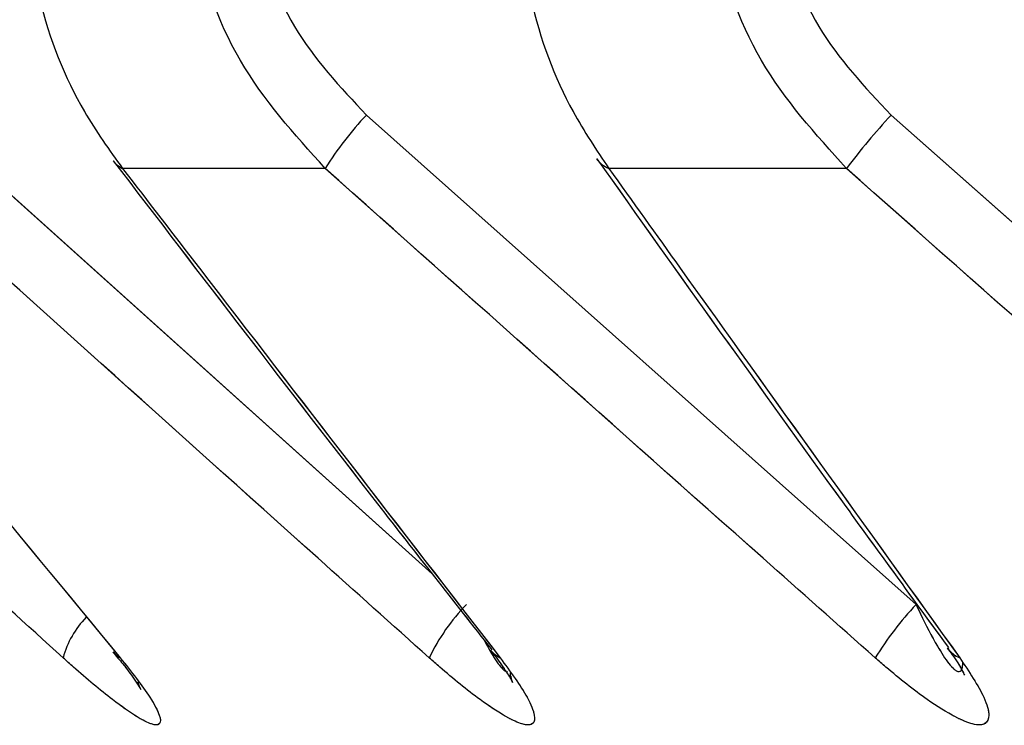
# Model space of a CAD drawing. Header units: inches. Extents: x 0.1 to 16.9, y 0.1 to 10.9.
# Tile 88 of 235: x 6.53584 to 6.53627, y 2.443097 to 2.443404. Entities that reach past the tile are written whole.
import ezdxf

# ---------------------------------------------------------------- set-up
doc = ezdxf.new("R2010")
doc.units = ezdxf.units.IN
doc.header["$MEASUREMENT"] = 0
doc.linetypes.add('PHANTOM', pattern=[0.49999999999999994, 0.25, -0.05, 0.05, -0.05, 0.05, -0.05])

msp = doc.modelspace()

# ---------------------------------------------------------------- linework, layer by layer
at = {"color": 7, "linetype": 'Continuous', "lineweight": 25}
for p, q in [((6.535797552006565, 2.443362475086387), (6.536020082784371, 2.443162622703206)), ((6.535991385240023, 2.443362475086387), (6.536231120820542, 2.443149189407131)), ((6.53622017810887, 2.443362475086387), (6.536461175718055, 2.443149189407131)), ((6.535973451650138, 2.443339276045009), (6.535885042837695, 2.443339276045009)), ((6.536200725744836, 2.443339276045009), (6.53609710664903, 2.443339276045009))]:
    msp.add_line(p, q, dxfattribs=at)
at = {"color": 7, "linetype": 'PHANTOM', "lineweight": 18}
for p, q in [((6.535797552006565, 2.443362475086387), (6.536020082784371, 2.443162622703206)), ((6.535797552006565, 2.443362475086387), (6.536020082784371, 2.443162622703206)), ((6.535797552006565, 2.443362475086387), (6.536020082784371, 2.443162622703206)), ((6.535991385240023, 2.443362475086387), (6.536231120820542, 2.443149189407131)), ((6.535991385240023, 2.443362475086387), (6.536231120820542, 2.443149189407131)), ((6.535991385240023, 2.443362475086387), (6.536231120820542, 2.443149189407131)), ((6.53622017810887, 2.443362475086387), (6.536461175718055, 2.443149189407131)), ((6.53622017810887, 2.443362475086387), (6.536461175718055, 2.443149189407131)), ((6.53622017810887, 2.443362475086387), (6.536461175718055, 2.443149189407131)), ((6.535973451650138, 2.443339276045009), (6.535885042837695, 2.443339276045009)), ((6.535973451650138, 2.443339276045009), (6.535885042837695, 2.443339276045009)), ((6.535973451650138, 2.443339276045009), (6.535885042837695, 2.443339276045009)), ((6.536200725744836, 2.443339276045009), (6.53609710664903, 2.443339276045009)), ((6.536200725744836, 2.443339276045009), (6.53609710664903, 2.443339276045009)), ((6.536200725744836, 2.443339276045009), (6.53609710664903, 2.443339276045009))]:
    msp.add_line(p, q, dxfattribs=at)
at = {"color": 7, "linetype": 'Continuous', "lineweight": 25, "flags": 128}
for points in [[(6.535880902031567, 2.443342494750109), (6.535882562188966, 2.44334078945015), (6.535885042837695, 2.443339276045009)], [(6.535880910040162, 2.443128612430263), (6.53588187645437, 2.443127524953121), (6.535884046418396, 2.443125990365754)], [(6.536045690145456, 2.443129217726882), (6.536047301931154, 2.443127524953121), (6.536049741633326, 2.443125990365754)]]:
    msp.add_lwpolyline(points, dxfattribs=at)
at = {"color": 7, "linetype": 'PHANTOM', "lineweight": 18, "flags": 128}
for points in [[(6.535880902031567, 2.443342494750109), (6.535882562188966, 2.44334078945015), (6.535885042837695, 2.443339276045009)], [(6.535880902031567, 2.443342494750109), (6.535882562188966, 2.44334078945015), (6.535885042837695, 2.443339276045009)], [(6.535880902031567, 2.443342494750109), (6.535882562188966, 2.44334078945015), (6.535885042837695, 2.443339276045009)], [(6.535880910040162, 2.443128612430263), (6.53588187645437, 2.443127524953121), (6.535884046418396, 2.443125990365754)], [(6.535880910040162, 2.443128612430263), (6.53588187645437, 2.443127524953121), (6.535884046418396, 2.443125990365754)], [(6.535880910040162, 2.443128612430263), (6.53588187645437, 2.443127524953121), (6.535884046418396, 2.443125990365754)], [(6.536045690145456, 2.443129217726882), (6.536047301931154, 2.443127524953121), (6.536049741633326, 2.443125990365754)], [(6.536045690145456, 2.443129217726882), (6.536047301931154, 2.443127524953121), (6.536049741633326, 2.443125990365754)], [(6.536045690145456, 2.443129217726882), (6.536047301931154, 2.443127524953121), (6.536049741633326, 2.443125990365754)]]:
    msp.add_lwpolyline(points, dxfattribs=at)
at = {"color": 7, "linetype": 'Continuous', "lineweight": 25}
for centre, radius, start, end in [((6.536099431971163, 2.443260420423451), 0.0001486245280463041, 136.6336263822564, 147.9560673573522), ((6.536498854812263, 2.443109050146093), 0.0003766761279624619, 137.717027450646, 142.3233999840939), ((6.536101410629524, 2.443350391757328), 1.19198703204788e-05, 215.7723606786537, 248.8337012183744), ((6.536097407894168, 2.4430882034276), 8.722952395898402e-05, 135.6416499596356, 154.329837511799), ((6.536340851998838, 2.443046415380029), 0.0001503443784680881, 136.8751214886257, 148.0428594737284), ((6.535898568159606, 2.44311518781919), 4.089161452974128e-05, 135.9290548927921, 164.6820568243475), ((6.536254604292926, 2.443137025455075), 1.189766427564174e-05, 215.2764883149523, 248.0484783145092)]:
    msp.add_arc(centre, radius, start, end, dxfattribs=at)
at = {"color": 7, "linetype": 'PHANTOM', "lineweight": 18}
for centre, radius, start, end in [((6.536099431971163, 2.443260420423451), 0.0001486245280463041, 136.6336263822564, 147.9560673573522), ((6.536099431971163, 2.443260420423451), 0.0001486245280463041, 136.6336263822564, 147.9560673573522), ((6.536099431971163, 2.443260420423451), 0.0001486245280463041, 136.6336263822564, 147.9560673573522), ((6.536498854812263, 2.443109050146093), 0.0003766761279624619, 137.717027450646, 142.3233999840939), ((6.53649885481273, 2.443109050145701), 0.0003766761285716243, 137.7170274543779, 142.3233999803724), ((6.53649885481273, 2.443109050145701), 0.0003766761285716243, 137.7170274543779, 142.3233999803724), ((6.536101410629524, 2.443350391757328), 1.19198703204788e-05, 215.7723606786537, 248.8337012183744), ((6.536101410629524, 2.443350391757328), 1.19198703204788e-05, 215.7723606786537, 248.8337012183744), ((6.536101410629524, 2.443350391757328), 1.19198703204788e-05, 215.7723606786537, 248.8337012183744), ((6.536097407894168, 2.4430882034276), 8.722952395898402e-05, 135.6416499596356, 154.329837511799), ((6.536097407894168, 2.4430882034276), 8.722952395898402e-05, 135.6416499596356, 154.329837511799), ((6.536097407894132, 2.443088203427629), 8.722952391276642e-05, 135.641649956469, 154.3298375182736), ((6.536340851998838, 2.443046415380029), 0.0001503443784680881, 136.8751214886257, 148.0428594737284), ((6.536340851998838, 2.443046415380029), 0.0001503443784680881, 136.8751214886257, 148.0428594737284), ((6.536340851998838, 2.443046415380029), 0.0001503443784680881, 136.8751214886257, 148.0428594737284), ((6.535898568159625, 2.44311518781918), 4.089161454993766e-05, 135.9290549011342, 164.6820568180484), ((6.535898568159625, 2.44311518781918), 4.089161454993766e-05, 135.9290549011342, 164.6820568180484), ((6.535898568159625, 2.44311518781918), 4.089161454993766e-05, 135.9290549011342, 164.6820568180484), ((6.536254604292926, 2.443137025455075), 1.189766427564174e-05, 215.2764883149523, 248.0484783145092), ((6.536254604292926, 2.443137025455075), 1.189766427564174e-05, 215.2764883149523, 248.0484783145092), ((6.536254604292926, 2.443137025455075), 1.189766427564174e-05, 215.2764883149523, 248.0484783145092)]:
    msp.add_arc(centre, radius, start, end, dxfattribs=at)
at = {"color": 7, "linetype": 'Continuous', "lineweight": 25}
for points, knots in [([(6.535841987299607, 2.443469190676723), (6.535843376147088, 2.4434502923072), (6.535846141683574, 2.44341266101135), (6.535863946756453, 2.4433686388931), (6.535879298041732, 2.443347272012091), (6.535885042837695, 2.443339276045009)], [0, 0, 0, 0, 0.3869935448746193, 0.7705992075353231, 1, 1, 1, 1]), ([(6.535973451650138, 2.443339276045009), (6.535959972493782, 2.443354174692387), (6.535932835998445, 2.443384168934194), (6.53591672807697, 2.443431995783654), (6.535915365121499, 2.443460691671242), (6.535914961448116, 2.443469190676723)], [0, 0, 0, 0, 0.4099050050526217, 0.8252285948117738, 1, 1, 1, 1]), ([(6.535941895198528, 2.443469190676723), (6.535942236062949, 2.443462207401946), (6.535943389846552, 2.443438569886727), (6.535957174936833, 2.443399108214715), (6.535979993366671, 2.443374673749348), (6.535991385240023, 2.443362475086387)], [0, 0, 0, 0, 0.1735354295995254, 0.5873958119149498, 1, 1, 1, 1]), ([(6.536056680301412, 2.443469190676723), (6.53605798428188, 2.4434502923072), (6.536060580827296, 2.44341266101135), (6.53607729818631, 2.4433686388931), (6.536091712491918, 2.443347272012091), (6.53609710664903, 2.443339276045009)], [0, 0, 0, 0, 0.3869935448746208, 0.7705992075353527, 1, 1, 1, 1]), ([(6.536200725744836, 2.443339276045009), (6.536187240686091, 2.443354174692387), (6.536160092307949, 2.443384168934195), (6.536143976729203, 2.443431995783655), (6.536142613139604, 2.443460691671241), (6.536142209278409, 2.443469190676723)], [0, 0, 0, 0, 0.4099050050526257, 0.8252285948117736, 1, 1, 1, 1]), ([(6.536170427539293, 2.443469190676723), (6.53617077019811, 2.443462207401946), (6.536171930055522, 2.443438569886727), (6.536185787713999, 2.443399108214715), (6.536208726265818, 2.443374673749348), (6.53622017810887, 2.443362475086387)], [0, 0, 0, 0, 0.1735354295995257, 0.5873958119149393, 1, 1, 1, 1]), ([(6.536091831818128, 2.443343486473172), (6.536127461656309, 2.44329348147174), (6.536178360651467, 2.443222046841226), (6.53622979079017, 2.443151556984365), (6.536245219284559, 2.443130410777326)], [0, 0, 0, 0, 0.7000106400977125, 1, 1, 1, 1]), ([(6.535859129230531, 2.443125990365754), (6.535843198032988, 2.443140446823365), (6.535764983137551, 2.443211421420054), (6.535686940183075, 2.443282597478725), (6.535624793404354, 2.443339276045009)], [0, 0, 0, 0, 0.2036849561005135, 1, 1, 1, 1]), ([(6.535708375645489, 2.443339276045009), (6.535720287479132, 2.443324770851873), (6.535778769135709, 2.443253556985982), (6.535837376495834, 2.443182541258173), (6.535884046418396, 2.443125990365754)], [0, 0, 0, 0, 0.2036849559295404, 1, 1, 1, 1]), ([(6.536018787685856, 2.443125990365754), (6.536002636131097, 2.443140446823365), (6.535923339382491, 2.443211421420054), (6.535844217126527, 2.443282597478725), (6.535781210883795, 2.443339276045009)], [0, 0, 0, 0, 0.203684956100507, 1, 1, 1, 1]), ([(6.535880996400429, 2.443342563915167), (6.535919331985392, 2.443292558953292), (6.535974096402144, 2.443221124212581), (6.53602943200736, 2.443150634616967), (6.536046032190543, 2.443129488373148)], [0, 0, 0, 0, 0.7000090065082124, 1, 1, 1, 1]), ([(6.535885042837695, 2.443339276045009), (6.535896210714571, 2.443324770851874), (6.535951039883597, 2.443253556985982), (6.536005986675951, 2.443182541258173), (6.536049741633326, 2.443125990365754)], [0, 0, 0, 0, 0.2036849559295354, 1, 1, 1, 1]), ([(6.53621329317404, 2.443125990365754), (6.53619698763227, 2.443140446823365), (6.536116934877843, 2.443211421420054), (6.536037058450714, 2.443282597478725), (6.535973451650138, 2.443339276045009)], [0, 0, 0, 0, 0.2036849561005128, 1, 1, 1, 1]), ([(6.53609710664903, 2.443339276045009), (6.536107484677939, 2.443324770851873), (6.536158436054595, 2.443253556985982), (6.536209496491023, 2.443182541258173), (6.536250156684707, 2.443125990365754)], [0, 0, 0, 0, 0.2036849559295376, 1, 1, 1, 1]), ([(6.536441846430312, 2.443125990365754), (6.536425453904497, 2.443140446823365), (6.536344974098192, 2.443211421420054), (6.536264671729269, 2.443282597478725), (6.536200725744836, 2.443339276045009)], [0, 0, 0, 0, 0.2036849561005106, 1, 1, 1, 1]), ([(6.536231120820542, 2.443149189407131), (6.536231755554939, 2.44314783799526), (6.536234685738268, 2.443141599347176), (6.536239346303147, 2.443132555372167), (6.536244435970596, 2.443124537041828), (6.536247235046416, 2.443121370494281), (6.536248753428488, 2.443120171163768), (6.536249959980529, 2.443119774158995), (6.536250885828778, 2.443120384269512), (6.536251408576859, 2.443121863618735), (6.536251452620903, 2.443123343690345), (6.536251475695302, 2.443124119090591)], [0, 0, 0, 0, 0.09016968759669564, 0.4162587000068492, 0.6173015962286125, 0.6957447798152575, 0.7416019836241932, 0.8039699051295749, 0.8635168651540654, 0.9284973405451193, 1, 1, 1, 1]), ([(6.536042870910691, 2.443133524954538), (6.536043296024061, 2.443132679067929), (6.53604519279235, 2.443128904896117), (6.536047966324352, 2.443124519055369), (6.536050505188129, 2.443121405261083), (6.536051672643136, 2.443120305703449), (6.536052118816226, 2.443120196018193), (6.536052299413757, 2.44312015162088)], [0, 0, 0, 0, 0.1400735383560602, 0.6249792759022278, 0.814180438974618, 0.9247857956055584, 1, 1, 1, 1]), ([(6.535880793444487, 2.443128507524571), (6.535882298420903, 2.443126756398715), (6.535886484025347, 2.443121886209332), (6.535890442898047, 2.443116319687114), (6.535892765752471, 2.443112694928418), (6.535893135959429, 2.443111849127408), (6.535892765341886, 2.44311281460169), (6.535892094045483, 2.443114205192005), (6.535891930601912, 2.443115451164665), (6.535891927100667, 2.443115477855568)], [0, 0, 0, 0, 0.1757878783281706, 0.4888970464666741, 0.6849983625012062, 0.802136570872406, 0.8952283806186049, 0.9977556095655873, 1, 1, 1, 1]), ([(6.536045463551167, 2.443129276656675), (6.536046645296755, 2.443127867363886), (6.53604810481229, 2.443126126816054), (6.536048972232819, 2.443124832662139), (6.536049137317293, 2.443124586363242)], [0, 0, 0, 0, 0.8096834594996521, 1, 1, 1, 1]), ([(6.536244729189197, 2.443130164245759), (6.536245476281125, 2.443129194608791), (6.536248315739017, 2.44312550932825), (6.536250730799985, 2.44312140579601), (6.536252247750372, 2.443118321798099), (6.536252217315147, 2.443118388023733), (6.536252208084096, 2.443118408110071)], [0, 0, 0, 0, 0.1586906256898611, 0.603132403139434, 0.8796294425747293, 1, 1, 1, 1]), ([(6.535884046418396, 2.443125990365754), (6.53588886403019, 2.443119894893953), (6.535896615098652, 2.443110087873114), (6.535901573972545, 2.443100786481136), (6.535901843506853, 2.443096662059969), (6.535898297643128, 2.443096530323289), (6.535891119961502, 2.443100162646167), (6.535879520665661, 2.443108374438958), (6.535867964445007, 2.443118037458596), (6.535860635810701, 2.443124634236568), (6.535859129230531, 2.443125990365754)], [0, 0, 0, 0, 0.2086143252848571, 0.3356401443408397, 0.4424206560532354, 0.5496604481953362, 0.6478447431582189, 0.777463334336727, 0.9542521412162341, 1, 1, 1, 1]), ([(6.536049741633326, 2.443125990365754), (6.536054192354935, 2.443119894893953), (6.536061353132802, 2.443110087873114), (6.536065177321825, 2.443100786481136), (6.536064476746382, 2.443096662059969), (6.536060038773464, 2.44309653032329), (6.536052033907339, 2.443100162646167), (6.536039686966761, 2.443108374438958), (6.536027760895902, 2.443118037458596), (6.53602031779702, 2.443124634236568), (6.536018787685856, 2.443125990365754)], [0, 0, 0, 0, 0.2086143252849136, 0.3356401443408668, 0.4424206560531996, 0.5496604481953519, 0.6478447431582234, 0.7774633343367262, 0.954252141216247, 1, 1, 1, 1]), ([(6.536049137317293, 2.443124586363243), (6.536050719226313, 2.443122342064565), (6.536053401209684, 2.443118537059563), (6.536055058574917, 2.44311552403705), (6.536055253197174, 2.443114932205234), (6.536054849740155, 2.443116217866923), (6.536054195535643, 2.443117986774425), (6.536054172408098, 2.44311942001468), (6.536054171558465, 2.443119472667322)], [0, 0, 0, 0, 0.3364361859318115, 0.5703970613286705, 0.7222211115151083, 0.8501804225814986, 0.9944961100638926, 1, 1, 1, 1]), ([(6.536250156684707, 2.443125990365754), (6.536254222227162, 2.443119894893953), (6.536260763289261, 2.443110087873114), (6.536263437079, 2.443100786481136), (6.536261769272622, 2.443096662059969), (6.536256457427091, 2.443096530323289), (6.536247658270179, 2.443100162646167), (6.536234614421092, 2.443108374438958), (6.536222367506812, 2.443118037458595), (6.536214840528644, 2.443124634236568), (6.53621329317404, 2.443125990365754)], [0, 0, 0, 0, 0.2086143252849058, 0.335640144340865, 0.4424206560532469, 0.5496604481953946, 0.647844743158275, 0.7774633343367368, 0.9542521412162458, 1, 1, 1, 1])]:
    msp.add_open_spline(points, degree=3, knots=knots, dxfattribs=at)
at = {"color": 7, "linetype": 'PHANTOM', "lineweight": 18}
for points, knots in [([(6.535841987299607, 2.443469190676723), (6.535843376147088, 2.4434502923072), (6.535846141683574, 2.44341266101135), (6.535863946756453, 2.4433686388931), (6.535879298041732, 2.443347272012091), (6.535885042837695, 2.443339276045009)], [0, 0, 0, 0, 0.3869935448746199, 0.7705992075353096, 1, 1, 1, 1]), ([(6.535841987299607, 2.443469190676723), (6.535843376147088, 2.4434502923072), (6.535846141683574, 2.44341266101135), (6.535863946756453, 2.4433686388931), (6.535879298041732, 2.443347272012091), (6.535885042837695, 2.443339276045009)], [0, 0, 0, 0, 0.3869935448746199, 0.7705992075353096, 1, 1, 1, 1]), ([(6.535841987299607, 2.443469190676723), (6.535843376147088, 2.4434502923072), (6.535846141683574, 2.44341266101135), (6.535863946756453, 2.4433686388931), (6.535879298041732, 2.443347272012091), (6.535885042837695, 2.443339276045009)], [0, 0, 0, 0, 0.3869935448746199, 0.7705992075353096, 1, 1, 1, 1]), ([(6.535973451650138, 2.443339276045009), (6.535959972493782, 2.443354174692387), (6.535932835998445, 2.443384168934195), (6.535916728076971, 2.443431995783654), (6.535915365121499, 2.443460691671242), (6.535914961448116, 2.443469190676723)], [0, 0, 0, 0, 0.4099050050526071, 0.8252285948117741, 0.9999999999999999, 0.9999999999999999, 0.9999999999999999, 0.9999999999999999]), ([(6.535973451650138, 2.443339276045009), (6.535959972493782, 2.443354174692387), (6.535932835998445, 2.443384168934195), (6.535916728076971, 2.443431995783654), (6.535915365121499, 2.443460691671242), (6.535914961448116, 2.443469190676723)], [0, 0, 0, 0, 0.4099050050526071, 0.8252285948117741, 0.9999999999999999, 0.9999999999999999, 0.9999999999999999, 0.9999999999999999]), ([(6.535973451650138, 2.443339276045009), (6.535959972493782, 2.443354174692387), (6.535932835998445, 2.443384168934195), (6.535916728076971, 2.443431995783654), (6.535915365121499, 2.443460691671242), (6.535914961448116, 2.443469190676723)], [0, 0, 0, 0, 0.4099050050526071, 0.8252285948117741, 0.9999999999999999, 0.9999999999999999, 0.9999999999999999, 0.9999999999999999]), ([(6.535941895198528, 2.443469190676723), (6.535942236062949, 2.443462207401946), (6.535943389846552, 2.443438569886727), (6.535957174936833, 2.443399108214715), (6.535979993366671, 2.443374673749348), (6.535991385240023, 2.443362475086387)], [0, 0, 0, 0, 0.1735354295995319, 0.5873958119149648, 1, 1, 1, 1]), ([(6.535941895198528, 2.443469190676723), (6.535942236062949, 2.443462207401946), (6.535943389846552, 2.443438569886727), (6.535957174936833, 2.443399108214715), (6.535979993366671, 2.443374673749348), (6.535991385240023, 2.443362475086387)], [0, 0, 0, 0, 0.1735354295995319, 0.5873958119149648, 1, 1, 1, 1]), ([(6.535941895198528, 2.443469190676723), (6.535942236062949, 2.443462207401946), (6.535943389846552, 2.443438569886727), (6.535957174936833, 2.443399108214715), (6.535979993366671, 2.443374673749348), (6.535991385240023, 2.443362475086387)], [0, 0, 0, 0, 0.1735354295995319, 0.5873958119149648, 1, 1, 1, 1]), ([(6.536056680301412, 2.443469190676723), (6.53605798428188, 2.4434502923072), (6.536060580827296, 2.44341266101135), (6.53607729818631, 2.4433686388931), (6.536091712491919, 2.443347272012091), (6.53609710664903, 2.443339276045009)], [0, 0, 0, 0, 0.3869935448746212, 0.77059920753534, 1, 1, 1, 1]), ([(6.536056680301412, 2.443469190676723), (6.53605798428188, 2.4434502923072), (6.536060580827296, 2.44341266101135), (6.53607729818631, 2.4433686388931), (6.536091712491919, 2.443347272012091), (6.53609710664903, 2.443339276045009)], [0, 0, 0, 0, 0.3869935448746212, 0.77059920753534, 1, 1, 1, 1]), ([(6.536056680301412, 2.443469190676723), (6.53605798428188, 2.4434502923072), (6.536060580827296, 2.44341266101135), (6.53607729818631, 2.4433686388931), (6.536091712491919, 2.443347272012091), (6.53609710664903, 2.443339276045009)], [0, 0, 0, 0, 0.3869935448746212, 0.77059920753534, 1, 1, 1, 1]), ([(6.536200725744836, 2.443339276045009), (6.536187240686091, 2.443354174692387), (6.536160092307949, 2.443384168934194), (6.536143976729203, 2.443431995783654), (6.536142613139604, 2.443460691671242), (6.536142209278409, 2.443469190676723)], [0, 0, 0, 0, 0.4099050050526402, 0.8252285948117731, 1, 1, 1, 1]), ([(6.536200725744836, 2.443339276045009), (6.536187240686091, 2.443354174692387), (6.53616009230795, 2.443384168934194), (6.536143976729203, 2.443431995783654), (6.536142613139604, 2.443460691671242), (6.536142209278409, 2.443469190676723)], [0, 0, 0, 0, 0.4099050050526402, 0.8252285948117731, 1, 1, 1, 1]), ([(6.536200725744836, 2.443339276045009), (6.536187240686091, 2.443354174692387), (6.53616009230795, 2.443384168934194), (6.536143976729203, 2.443431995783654), (6.536142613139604, 2.443460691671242), (6.536142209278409, 2.443469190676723)], [0, 0, 0, 0, 0.4099050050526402, 0.8252285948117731, 1, 1, 1, 1]), ([(6.536170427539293, 2.443469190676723), (6.53617077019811, 2.443462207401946), (6.536171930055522, 2.443438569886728), (6.536185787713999, 2.443399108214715), (6.536208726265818, 2.443374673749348), (6.53622017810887, 2.443362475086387)], [0, 0, 0, 0, 0.1735354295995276, 0.5873958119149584, 1, 1, 1, 1]), ([(6.536170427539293, 2.443469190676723), (6.53617077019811, 2.443462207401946), (6.536171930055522, 2.443438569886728), (6.536185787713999, 2.443399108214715), (6.536208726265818, 2.443374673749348), (6.53622017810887, 2.443362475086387)], [0, 0, 0, 0, 0.1735354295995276, 0.5873958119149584, 1, 1, 1, 1]), ([(6.536170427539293, 2.443469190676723), (6.53617077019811, 2.443462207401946), (6.536171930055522, 2.443438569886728), (6.536185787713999, 2.443399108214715), (6.536208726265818, 2.443374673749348), (6.53622017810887, 2.443362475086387)], [0, 0, 0, 0, 0.1735354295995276, 0.5873958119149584, 1, 1, 1, 1]), ([(6.536091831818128, 2.443343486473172), (6.536127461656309, 2.44329348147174), (6.536178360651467, 2.443222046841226), (6.53622979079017, 2.443151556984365), (6.536245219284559, 2.443130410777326)], [0, 0, 0, 0, 0.7000106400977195, 1, 1, 1, 1]), ([(6.536091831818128, 2.443343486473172), (6.536127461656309, 2.44329348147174), (6.536178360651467, 2.443222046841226), (6.53622979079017, 2.443151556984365), (6.536245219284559, 2.443130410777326)], [0, 0, 0, 0, 0.7000106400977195, 1, 1, 1, 1]), ([(6.536091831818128, 2.443343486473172), (6.536127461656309, 2.44329348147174), (6.536178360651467, 2.443222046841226), (6.53622979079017, 2.443151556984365), (6.536245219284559, 2.443130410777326)], [0, 0, 0, 0, 0.7000106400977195, 1, 1, 1, 1]), ([(6.535859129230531, 2.443125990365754), (6.535843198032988, 2.443140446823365), (6.535764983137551, 2.443211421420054), (6.535686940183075, 2.443282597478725), (6.535624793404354, 2.443339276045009)], [0, 0, 0, 0, 0.2036849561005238, 1, 1, 1, 1]), ([(6.535859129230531, 2.443125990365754), (6.535843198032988, 2.443140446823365), (6.535764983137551, 2.443211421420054), (6.535686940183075, 2.443282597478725), (6.535624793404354, 2.443339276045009)], [0, 0, 0, 0, 0.2036849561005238, 1, 1, 1, 1]), ([(6.535859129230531, 2.443125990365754), (6.535843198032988, 2.443140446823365), (6.535764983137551, 2.443211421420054), (6.535686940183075, 2.443282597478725), (6.535624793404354, 2.443339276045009)], [0, 0, 0, 0, 0.2036849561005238, 1, 1, 1, 1]), ([(6.535708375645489, 2.443339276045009), (6.535720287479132, 2.443324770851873), (6.535778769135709, 2.443253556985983), (6.535837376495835, 2.443182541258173), (6.535884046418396, 2.443125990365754)], [0, 0, 0, 0, 0.2036849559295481, 1, 1, 1, 1]), ([(6.535708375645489, 2.443339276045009), (6.535720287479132, 2.443324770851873), (6.535778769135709, 2.443253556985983), (6.535837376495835, 2.443182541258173), (6.535884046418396, 2.443125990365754)], [0, 0, 0, 0, 0.2036849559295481, 1, 1, 1, 1]), ([(6.535708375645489, 2.443339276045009), (6.535720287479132, 2.443324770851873), (6.535778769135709, 2.443253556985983), (6.535837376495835, 2.443182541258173), (6.535884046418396, 2.443125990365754)], [0, 0, 0, 0, 0.2036849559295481, 1, 1, 1, 1]), ([(6.536018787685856, 2.443125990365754), (6.536002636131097, 2.443140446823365), (6.535923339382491, 2.443211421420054), (6.535844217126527, 2.443282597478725), (6.535781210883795, 2.443339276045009)], [0, 0, 0, 0, 0.203684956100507, 1, 1, 1, 1]), ([(6.536018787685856, 2.443125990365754), (6.536002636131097, 2.443140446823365), (6.535923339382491, 2.443211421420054), (6.535844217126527, 2.443282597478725), (6.535781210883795, 2.443339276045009)], [0, 0, 0, 0, 0.203684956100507, 1, 1, 1, 1]), ([(6.536018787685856, 2.443125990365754), (6.536002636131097, 2.443140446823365), (6.535923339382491, 2.443211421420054), (6.535844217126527, 2.443282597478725), (6.535781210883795, 2.443339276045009)], [0, 0, 0, 0, 0.203684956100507, 1, 1, 1, 1]), ([(6.535880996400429, 2.443342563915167), (6.535919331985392, 2.443292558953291), (6.535974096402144, 2.443221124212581), (6.53602943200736, 2.443150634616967), (6.536046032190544, 2.443129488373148)], [0, 0, 0, 0, 0.7000090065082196, 1, 1, 1, 1]), ([(6.535880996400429, 2.443342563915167), (6.535919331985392, 2.443292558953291), (6.535974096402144, 2.443221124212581), (6.53602943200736, 2.443150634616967), (6.536046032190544, 2.443129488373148)], [0, 0, 0, 0, 0.7000090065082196, 1, 1, 1, 1]), ([(6.535880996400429, 2.443342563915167), (6.535919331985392, 2.443292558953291), (6.535974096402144, 2.443221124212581), (6.53602943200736, 2.443150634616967), (6.536046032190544, 2.443129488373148)], [0, 0, 0, 0, 0.7000090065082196, 1, 1, 1, 1]), ([(6.535885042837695, 2.443339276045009), (6.535896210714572, 2.443324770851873), (6.535951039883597, 2.443253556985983), (6.536005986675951, 2.443182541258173), (6.536049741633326, 2.443125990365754)], [0, 0, 0, 0, 0.2036849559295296, 1, 1, 1, 1]), ([(6.535885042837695, 2.443339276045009), (6.535896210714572, 2.443324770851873), (6.535951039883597, 2.443253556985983), (6.536005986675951, 2.443182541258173), (6.536049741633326, 2.443125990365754)], [0, 0, 0, 0, 0.2036849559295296, 1, 1, 1, 1]), ([(6.535885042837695, 2.443339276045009), (6.535896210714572, 2.443324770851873), (6.535951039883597, 2.443253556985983), (6.536005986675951, 2.443182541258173), (6.536049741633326, 2.443125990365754)], [0, 0, 0, 0, 0.2036849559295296, 1, 1, 1, 1]), ([(6.53621329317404, 2.443125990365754), (6.53619698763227, 2.443140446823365), (6.536116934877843, 2.443211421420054), (6.536037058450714, 2.443282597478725), (6.535973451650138, 2.443339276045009)], [0, 0, 0, 0, 0.2036849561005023, 1, 1, 1, 1]), ([(6.53621329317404, 2.443125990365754), (6.53619698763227, 2.443140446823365), (6.536116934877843, 2.443211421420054), (6.536037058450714, 2.443282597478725), (6.535973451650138, 2.443339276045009)], [0, 0, 0, 0, 0.2036849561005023, 1, 1, 1, 1]), ([(6.53621329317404, 2.443125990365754), (6.53619698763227, 2.443140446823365), (6.536116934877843, 2.443211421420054), (6.536037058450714, 2.443282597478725), (6.535973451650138, 2.443339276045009)], [0, 0, 0, 0, 0.2036849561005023, 1, 1, 1, 1]), ([(6.53609710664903, 2.443339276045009), (6.536107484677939, 2.443324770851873), (6.536158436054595, 2.443253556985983), (6.536209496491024, 2.443182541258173), (6.536250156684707, 2.443125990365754)], [0, 0, 0, 0, 0.203684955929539, 1, 1, 1, 1]), ([(6.53609710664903, 2.443339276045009), (6.536107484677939, 2.443324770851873), (6.536158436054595, 2.443253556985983), (6.536209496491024, 2.443182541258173), (6.536250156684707, 2.443125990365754)], [0, 0, 0, 0, 0.203684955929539, 1, 1, 1, 1]), ([(6.53609710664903, 2.443339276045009), (6.536107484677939, 2.443324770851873), (6.536158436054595, 2.443253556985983), (6.536209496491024, 2.443182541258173), (6.536250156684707, 2.443125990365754)], [0, 0, 0, 0, 0.203684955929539, 1, 1, 1, 1]), ([(6.536441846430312, 2.443125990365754), (6.536425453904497, 2.443140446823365), (6.536344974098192, 2.443211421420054), (6.536264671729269, 2.443282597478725), (6.536200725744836, 2.443339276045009)], [0, 0, 0, 0, 0.2036849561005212, 1, 1, 1, 1]), ([(6.536441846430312, 2.443125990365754), (6.536425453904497, 2.443140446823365), (6.536344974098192, 2.443211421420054), (6.536264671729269, 2.443282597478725), (6.536200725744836, 2.443339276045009)], [0, 0, 0, 0, 0.2036849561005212, 1, 1, 1, 1]), ([(6.536441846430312, 2.443125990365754), (6.536425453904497, 2.443140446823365), (6.536344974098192, 2.443211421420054), (6.53626467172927, 2.443282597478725), (6.536200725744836, 2.443339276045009)], [0, 0, 0, 0, 0.2036849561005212, 1, 1, 1, 1]), ([(6.536231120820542, 2.443149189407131), (6.536231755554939, 2.44314783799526), (6.536234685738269, 2.443141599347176), (6.536239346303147, 2.443132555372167), (6.536244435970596, 2.443124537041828), (6.536247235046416, 2.443121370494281), (6.536248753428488, 2.443120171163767), (6.536249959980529, 2.443119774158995), (6.536250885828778, 2.443120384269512), (6.536251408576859, 2.443121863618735), (6.536251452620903, 2.443123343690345), (6.536251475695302, 2.443124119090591)], [0, 0, 0, 0, 0.09016968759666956, 0.4162587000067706, 0.6173015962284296, 0.6957447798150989, 0.7416019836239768, 0.8039699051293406, 0.8635168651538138, 0.9284973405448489, 1, 1, 1, 1]), ([(6.536231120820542, 2.443149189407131), (6.536231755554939, 2.44314783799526), (6.536234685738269, 2.443141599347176), (6.536239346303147, 2.443132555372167), (6.536244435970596, 2.443124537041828), (6.536247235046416, 2.443121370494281), (6.536248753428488, 2.443120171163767), (6.536249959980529, 2.443119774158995), (6.536250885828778, 2.443120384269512), (6.536251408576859, 2.443121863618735), (6.536251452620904, 2.443123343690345), (6.536251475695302, 2.443124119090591)], [0, 0, 0, 0, 0.09016968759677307, 0.4162587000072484, 0.6173015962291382, 0.6957447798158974, 0.7416019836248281, 0.8039699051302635, 0.863516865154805, 0.9284973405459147, 0.9999999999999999, 0.9999999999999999, 0.9999999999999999, 0.9999999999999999]), ([(6.536231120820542, 2.443149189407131), (6.536231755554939, 2.44314783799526), (6.536234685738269, 2.443141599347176), (6.536239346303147, 2.443132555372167), (6.536244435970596, 2.443124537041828), (6.536247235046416, 2.443121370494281), (6.536248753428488, 2.443120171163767), (6.536249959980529, 2.443119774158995), (6.536250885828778, 2.443120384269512), (6.536251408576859, 2.443121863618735), (6.536251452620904, 2.443123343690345), (6.536251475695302, 2.443124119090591)], [0, 0, 0, 0, 0.09016968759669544, 0.4162587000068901, 0.6173015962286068, 0.6957447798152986, 0.7416019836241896, 0.8039699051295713, 0.8635168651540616, 0.9284973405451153, 1, 1, 1, 1]), ([(6.536042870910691, 2.443133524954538), (6.536043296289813, 2.443132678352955), (6.53604519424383, 2.443128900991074), (6.5360479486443, 2.443124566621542), (6.536050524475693, 2.443121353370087), (6.536051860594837, 2.443120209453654), (6.536052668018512, 2.443119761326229), (6.536052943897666, 2.443120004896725), (6.536052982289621, 2.443120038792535)], [0, 0, 0, 0, 0.1273937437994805, 0.5684046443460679, 0.7404788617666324, 0.841071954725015, 0.9778832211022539, 1, 1, 1, 1]), ([(6.536042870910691, 2.443133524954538), (6.536043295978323, 2.443132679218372), (6.536045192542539, 2.443128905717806), (6.536047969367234, 2.443124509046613), (6.536050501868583, 2.443121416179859), (6.536051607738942, 2.443120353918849), (6.536052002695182, 2.443120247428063), (6.536052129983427, 2.443120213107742)], [0, 0, 0, 0, 0.1433147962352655, 0.6394411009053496, 0.8330203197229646, 0.9461850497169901, 1, 1, 1, 1]), ([(6.536042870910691, 2.443133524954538), (6.536043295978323, 2.443132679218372), (6.536045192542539, 2.443128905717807), (6.536047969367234, 2.443124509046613), (6.536050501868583, 2.443121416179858), (6.536051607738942, 2.443120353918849), (6.536052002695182, 2.443120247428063), (6.536052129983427, 2.443120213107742)], [0, 0, 0, 0, 0.1433147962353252, 0.6394411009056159, 0.8330203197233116, 0.9461850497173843, 1, 1, 1, 1]), ([(6.535880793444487, 2.443128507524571), (6.535882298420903, 2.443126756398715), (6.535886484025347, 2.443121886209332), (6.535890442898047, 2.443116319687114), (6.535892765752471, 2.443112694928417), (6.535893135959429, 2.44311184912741), (6.535892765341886, 2.443112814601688), (6.535892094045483, 2.443114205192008), (6.535891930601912, 2.443115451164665), (6.535891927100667, 2.443115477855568)], [0, 0, 0, 0, 0.1757878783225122, 0.4888970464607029, 0.6849983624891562, 0.8021365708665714, 0.8952283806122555, 0.9977556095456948, 1, 1, 1, 1]), ([(6.535880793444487, 2.443128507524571), (6.535882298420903, 2.443126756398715), (6.535886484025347, 2.443121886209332), (6.535890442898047, 2.443116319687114), (6.535892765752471, 2.443112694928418), (6.535893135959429, 2.443111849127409), (6.535892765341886, 2.44311281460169), (6.535892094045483, 2.443114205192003), (6.535891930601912, 2.443115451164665), (6.535891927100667, 2.443115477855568)], [0, 0, 0, 0, 0.1757878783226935, 0.4888970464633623, 0.6849983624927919, 0.8021365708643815, 0.8952283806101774, 0.9977556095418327, 0.9999999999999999, 0.9999999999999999, 0.9999999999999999, 0.9999999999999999]), ([(6.535880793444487, 2.443128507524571), (6.535882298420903, 2.443126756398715), (6.535886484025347, 2.443121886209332), (6.535890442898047, 2.443116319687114), (6.535892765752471, 2.443112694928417), (6.535893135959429, 2.44311184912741), (6.535892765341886, 2.443112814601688), (6.535892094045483, 2.443114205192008), (6.535891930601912, 2.443115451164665), (6.535891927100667, 2.443115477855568)], [0, 0, 0, 0, 0.1757878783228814, 0.4888970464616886, 0.6849983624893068, 0.8021365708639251, 0.8952283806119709, 0.9977556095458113, 1, 1, 1, 1]), ([(6.536045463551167, 2.443129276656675), (6.536046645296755, 2.443127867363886), (6.53604810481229, 2.443126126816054), (6.536048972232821, 2.443124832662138), (6.536049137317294, 2.443124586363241)], [0, 0, 0, 0, 0.8096834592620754, 0.9999999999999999, 0.9999999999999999, 0.9999999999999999, 0.9999999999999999]), ([(6.536045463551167, 2.443129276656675), (6.536046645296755, 2.443127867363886), (6.53604810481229, 2.443126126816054), (6.536048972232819, 2.443124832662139), (6.536049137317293, 2.443124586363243)], [0, 0, 0, 0, 0.8096834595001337, 1, 1, 1, 1]), ([(6.536045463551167, 2.443129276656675), (6.536046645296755, 2.443127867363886), (6.53604810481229, 2.443126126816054), (6.536048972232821, 2.443124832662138), (6.536049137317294, 2.443124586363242)], [0, 0, 0, 0, 0.8096834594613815, 1, 1, 1, 1]), ([(6.536244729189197, 2.443130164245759), (6.536245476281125, 2.443129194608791), (6.536248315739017, 2.443125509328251), (6.536250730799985, 2.44312140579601), (6.536252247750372, 2.443118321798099), (6.536252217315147, 2.443118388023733), (6.536252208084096, 2.443118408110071)], [0, 0, 0, 0, 0.1586906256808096, 0.6031324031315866, 0.8796294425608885, 1, 1, 1, 1]), ([(6.536244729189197, 2.443130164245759), (6.536245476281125, 2.443129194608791), (6.536248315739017, 2.44312550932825), (6.536250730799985, 2.44312140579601), (6.536252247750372, 2.443118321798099), (6.536252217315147, 2.443118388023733), (6.536252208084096, 2.443118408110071)], [0, 0, 0, 0, 0.158690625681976, 0.6031324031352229, 0.8796294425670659, 1, 1, 1, 1]), ([(6.536244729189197, 2.443130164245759), (6.536245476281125, 2.443129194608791), (6.536248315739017, 2.443125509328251), (6.536250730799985, 2.44312140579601), (6.536252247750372, 2.443118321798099), (6.536252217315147, 2.443118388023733), (6.536252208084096, 2.443118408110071)], [0, 0, 0, 0, 0.1586906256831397, 0.6031324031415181, 0.8796294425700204, 1, 1, 1, 1]), ([(6.535884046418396, 2.443125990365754), (6.53588886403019, 2.443119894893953), (6.535896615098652, 2.443110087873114), (6.535901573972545, 2.443100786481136), (6.535901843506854, 2.443096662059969), (6.535898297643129, 2.44309653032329), (6.535891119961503, 2.443100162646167), (6.535879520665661, 2.443108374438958), (6.535867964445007, 2.443118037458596), (6.535860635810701, 2.443124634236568), (6.535859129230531, 2.443125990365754)], [0, 0, 0, 0, 0.2086143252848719, 0.3356401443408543, 0.4424206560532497, 0.5496604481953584, 0.6478447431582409, 0.777463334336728, 0.9542521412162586, 0.9999999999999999, 0.9999999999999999, 0.9999999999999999, 0.9999999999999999]), ([(6.535884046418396, 2.443125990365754), (6.53588886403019, 2.443119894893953), (6.535896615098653, 2.443110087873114), (6.535901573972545, 2.443100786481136), (6.535901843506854, 2.443096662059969), (6.535898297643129, 2.44309653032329), (6.535891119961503, 2.443100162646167), (6.535879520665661, 2.443108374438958), (6.535867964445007, 2.443118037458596), (6.535860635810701, 2.443124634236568), (6.535859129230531, 2.443125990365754)], [0, 0, 0, 0, 0.2086143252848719, 0.3356401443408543, 0.4424206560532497, 0.5496604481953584, 0.6478447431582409, 0.777463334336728, 0.9542521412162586, 0.9999999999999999, 0.9999999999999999, 0.9999999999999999, 0.9999999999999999]), ([(6.535884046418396, 2.443125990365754), (6.53588886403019, 2.443119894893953), (6.535896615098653, 2.443110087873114), (6.535901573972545, 2.443100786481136), (6.535901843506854, 2.443096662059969), (6.535898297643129, 2.44309653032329), (6.535891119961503, 2.443100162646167), (6.535879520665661, 2.443108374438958), (6.535867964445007, 2.443118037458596), (6.535860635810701, 2.443124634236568), (6.535859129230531, 2.443125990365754)], [0, 0, 0, 0, 0.2086143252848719, 0.3356401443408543, 0.4424206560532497, 0.5496604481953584, 0.6478447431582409, 0.777463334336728, 0.9542521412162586, 0.9999999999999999, 0.9999999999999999, 0.9999999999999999, 0.9999999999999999]), ([(6.536049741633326, 2.443125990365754), (6.536054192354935, 2.443119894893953), (6.536061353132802, 2.443110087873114), (6.536065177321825, 2.443100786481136), (6.536064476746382, 2.443096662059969), (6.536060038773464, 2.443096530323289), (6.536052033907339, 2.443100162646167), (6.536039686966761, 2.443108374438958), (6.536027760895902, 2.443118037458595), (6.53602031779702, 2.443124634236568), (6.536018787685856, 2.443125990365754)], [0, 0, 0, 0, 0.2086143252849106, 0.335640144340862, 0.4424206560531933, 0.5496604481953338, 0.647844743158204, 0.7774633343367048, 0.9542521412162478, 1, 1, 1, 1]), ([(6.536049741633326, 2.443125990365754), (6.536054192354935, 2.443119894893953), (6.536061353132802, 2.443110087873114), (6.536065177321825, 2.443100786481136), (6.536064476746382, 2.443096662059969), (6.536060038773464, 2.443096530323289), (6.536052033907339, 2.443100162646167), (6.536039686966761, 2.443108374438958), (6.536027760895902, 2.443118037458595), (6.53602031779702, 2.443124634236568), (6.536018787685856, 2.443125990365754)], [0, 0, 0, 0, 0.2086143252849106, 0.335640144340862, 0.4424206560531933, 0.5496604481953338, 0.647844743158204, 0.7774633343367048, 0.9542521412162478, 1, 1, 1, 1]), ([(6.536049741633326, 2.443125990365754), (6.536054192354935, 2.443119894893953), (6.536061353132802, 2.443110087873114), (6.536065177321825, 2.443100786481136), (6.536064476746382, 2.443096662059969), (6.536060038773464, 2.443096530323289), (6.536052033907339, 2.443100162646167), (6.536039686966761, 2.443108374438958), (6.536027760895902, 2.443118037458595), (6.53602031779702, 2.443124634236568), (6.536018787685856, 2.443125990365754)], [0, 0, 0, 0, 0.2086143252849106, 0.335640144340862, 0.4424206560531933, 0.5496604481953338, 0.647844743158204, 0.7774633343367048, 0.9542521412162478, 1, 1, 1, 1]), ([(6.536049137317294, 2.443124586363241), (6.536050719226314, 2.443122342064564), (6.536053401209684, 2.443118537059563), (6.536055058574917, 2.44311552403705), (6.536055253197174, 2.443114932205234), (6.536054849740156, 2.443116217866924), (6.536054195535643, 2.443117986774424), (6.536054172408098, 2.44311942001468), (6.536054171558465, 2.443119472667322)], [0, 0, 0, 0, 0.3364361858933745, 0.5703970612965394, 0.7222211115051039, 0.8501804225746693, 0.9944961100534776, 0.9999999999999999, 0.9999999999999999, 0.9999999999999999, 0.9999999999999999]), ([(6.536049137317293, 2.443124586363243), (6.536050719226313, 2.443122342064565), (6.536053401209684, 2.443118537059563), (6.536055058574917, 2.44311552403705), (6.536055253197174, 2.443114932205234), (6.536054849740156, 2.443116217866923), (6.536054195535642, 2.443117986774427), (6.536054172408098, 2.44311942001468), (6.536054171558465, 2.443119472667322)], [0, 0, 0, 0, 0.336436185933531, 0.5703970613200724, 0.7222211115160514, 0.8501804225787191, 0.9944961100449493, 1, 1, 1, 1]), ([(6.536049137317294, 2.443124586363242), (6.536050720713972, 2.443122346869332), (6.536053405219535, 2.443118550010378), (6.536055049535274, 2.443115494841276), (6.536055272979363, 2.44311499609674), (6.53605485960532, 2.443115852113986), (6.536054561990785, 2.443117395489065), (6.536054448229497, 2.443117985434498)], [0, 0, 0, 0, 0.3620097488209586, 0.6137547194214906, 0.7771193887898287, 0.9148052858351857, 1, 1, 1, 1]), ([(6.536250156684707, 2.443125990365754), (6.536254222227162, 2.443119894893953), (6.536260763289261, 2.443110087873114), (6.536263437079, 2.443100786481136), (6.536261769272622, 2.443096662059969), (6.536256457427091, 2.443096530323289), (6.536247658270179, 2.443100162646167), (6.536234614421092, 2.443108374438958), (6.536222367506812, 2.443118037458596), (6.536214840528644, 2.443124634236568), (6.53621329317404, 2.443125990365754)], [0, 0, 0, 0, 0.2086143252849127, 0.3356401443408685, 0.4424206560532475, 0.5496604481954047, 0.6478447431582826, 0.7774633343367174, 0.954252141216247, 1, 1, 1, 1]), ([(6.536250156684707, 2.443125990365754), (6.536254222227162, 2.443119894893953), (6.536260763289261, 2.443110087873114), (6.536263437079, 2.443100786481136), (6.536261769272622, 2.443096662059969), (6.536256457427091, 2.443096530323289), (6.536247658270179, 2.443100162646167), (6.536234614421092, 2.443108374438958), (6.536222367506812, 2.443118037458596), (6.536214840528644, 2.443124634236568), (6.53621329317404, 2.443125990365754)], [0, 0, 0, 0, 0.2086143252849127, 0.3356401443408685, 0.4424206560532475, 0.5496604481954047, 0.6478447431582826, 0.7774633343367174, 0.954252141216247, 1, 1, 1, 1]), ([(6.536250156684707, 2.443125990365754), (6.536254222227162, 2.443119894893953), (6.536260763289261, 2.443110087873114), (6.536263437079, 2.443100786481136), (6.536261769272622, 2.443096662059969), (6.536256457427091, 2.443096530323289), (6.536247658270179, 2.443100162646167), (6.536234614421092, 2.443108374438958), (6.536222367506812, 2.443118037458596), (6.536214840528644, 2.443124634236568), (6.53621329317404, 2.443125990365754)], [0, 0, 0, 0, 0.2086143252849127, 0.3356401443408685, 0.4424206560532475, 0.5496604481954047, 0.6478447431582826, 0.7774633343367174, 0.954252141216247, 1, 1, 1, 1])]:
    msp.add_open_spline(points, degree=3, knots=knots, dxfattribs=at)

doc.saveas('drawing.dxf')
